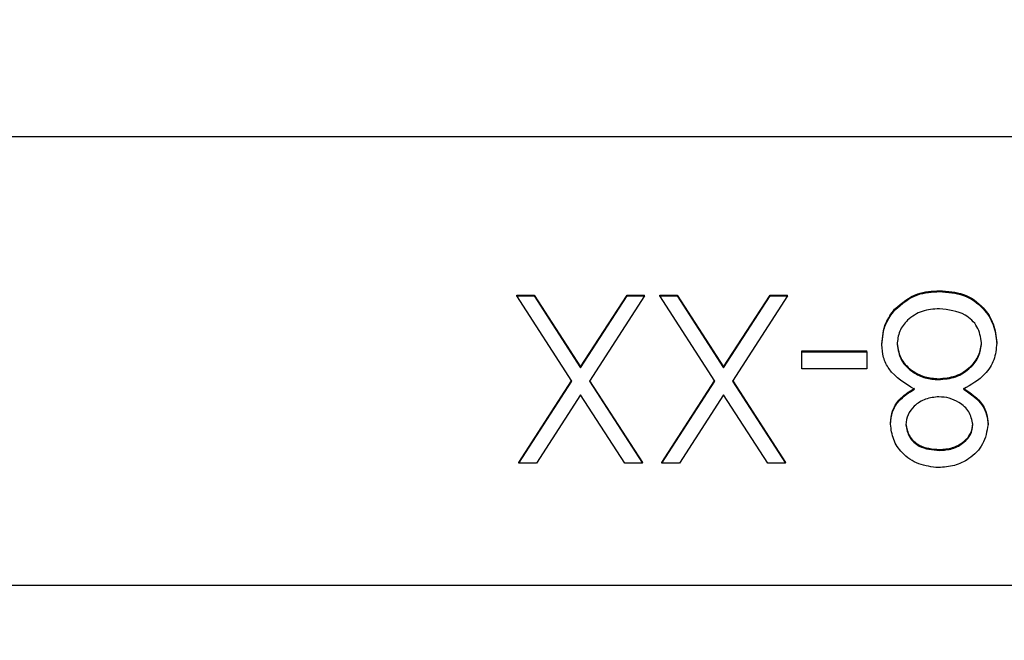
# Model space of a CAD drawing. Header units: inches. Extents: x 0.6 to 16.3, y 0.2 to 11.5.
# Tile 14 of 34: x 14.197 to 14.561, y 6.261 to 6.491. Entities that reach past the tile are written whole.
import ezdxf

# ---------------------------------------------------------------- set-up
doc = ezdxf.new("R2010")
doc.units = ezdxf.units.IN
doc.header["$MEASUREMENT"] = 0
doc.styles.add('SLDTEXTSTYLE0', font='TXT', dxfattribs={"width": 0.75})
doc.dimstyles.new('SLDDIMSTYLE3', dxfattribs={"dimtxt": 0.1377952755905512, "dimasz": 0.14, "dimexe": 0, "dimexo": 0.0625, "dimgap": 0.0344488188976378, "dimtad": 0, "dimdec": 1, "dimlfac": 2, "dimrnd": 1e-09, "dimzin": 12, "dimdsep": 46, "dimtxsty": 'SLDTEXTSTYLE0', "dimblk1": 'CLOSED', "dimblk2": 'CLOSED', "dimsah": 1, "dimcen": 0.09, "dimadec": 0, "dimazin": 3, "dimtfac": 1, "dimtdec": 1, "dimtofl": 0, "dimtmove": 0, "dimatfit": 3, "dimldrblk": 'CLOSED', "dimfxl": 0, "dimfrac": 2, "dimtolj": 1, "dimtzin": 12, "dimarcsym": 0})

# ---------------------------------------------------------------- blocks, each defined once
blk = doc.blocks.new('_Closed')
at = {"color": 0, "linetype": 'ByBlock', "lineweight": -2}
for p, q in [((-1, 0.166667), (0, 0)), ((-1, 0.166667), (-1, -0.166667)), ((0, 0), (-1, -0.166667)), ((0, 0), (-1, 0))]:
    blk.add_line(p, q, dxfattribs=at)
blk = doc.blocks.new('_D_8')
at = {"color": 7, "linetype": 'Continuous', "lineweight": 0}
for p, q in [((12.87991567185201, 8.777450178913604), (12.83793117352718, 8.777450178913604)), ((12.83793117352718, 8.777450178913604), (12.83793117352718, 8.5587001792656)), ((13.18536186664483, 8.7774501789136), (13.22734636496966, 8.7774501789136)), ((13.22734636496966, 8.7774501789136), (13.22734636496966, 8.558700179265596)), ((10.83717526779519, 6.387575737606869), (10.83717526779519, 8.618356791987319)), ((15.08536243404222, 5.870033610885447), (15.08536243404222, 8.618356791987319)), ((10.83717526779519, 8.578986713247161), (12.71711221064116, 8.578986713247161)), ((15.08536243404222, 8.578986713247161), (13.34816533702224, 8.578986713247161)), ((12.83793117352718, 8.5587001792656), (12.879915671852, 8.5587001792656)), ((13.22734636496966, 8.558700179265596), (13.18536186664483, 8.558700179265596))]:
    blk.add_line(p, q, dxfattribs=at)
at = {"color": 7, "linetype": 'Continuous', "lineweight": 18, "xscale": 0.14, "yscale": 0.14, "rotation": 180.0000000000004}
blk.add_blockref('_Closed', (10.83717526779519, 8.578986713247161, -0.2228205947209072), dxfattribs=at)
at = {"color": 7, "linetype": 'Continuous', "lineweight": 18, "xscale": 0.14, "yscale": 0.14}
blk.add_blockref('_Closed', (15.08536243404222, 8.578986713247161, -0.2228205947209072), dxfattribs=at)
at = {"color": 7, "linetype": 'Continuous', "lineweight": 18, "char_height": 0.1377952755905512, "attachment_point": 1, "style": 'SLDTEXTSTYLE0'}
for s, insert in [('216', (12.87991567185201, 8.736327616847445)), ('8.5', (12.9053695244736, 8.53016102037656))]:
    blk.add_mtext(s, dxfattribs=dict(at, insert=insert))

msp = doc.modelspace()

# ---------------------------------------------------------------- linework, layer by layer
at = {"color": 7, "linetype": 'Continuous', "lineweight": 25}
for p, q in [((14.85023869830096, 6.447375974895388), (14.1126787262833, 6.447375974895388)), ((14.53733725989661, 6.390091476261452), (14.53733725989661, 6.390434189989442)), ((14.38099961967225, 6.388846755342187), (14.38747247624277, 6.388846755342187)), ((14.38099961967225, 6.388504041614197), (14.38099961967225, 6.388846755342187)), ((14.40139475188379, 6.356928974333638), (14.38099961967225, 6.388504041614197)), ((14.38099961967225, 6.388504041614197), (14.38747247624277, 6.388504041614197)), ((14.38747247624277, 6.388846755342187), (14.40463744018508, 6.362282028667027)), ((14.38747247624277, 6.388504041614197), (14.38747247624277, 6.388846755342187)), ((14.38747247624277, 6.388504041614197), (14.40463744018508, 6.361939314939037)), ((14.40463744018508, 6.362282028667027), (14.42180240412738, 6.388846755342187)), ((14.40463744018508, 6.361939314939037), (14.42180240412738, 6.388504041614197)), ((14.42827526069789, 6.388504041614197), (14.40786760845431, 6.356928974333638)), ((14.42180240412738, 6.388846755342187), (14.42827526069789, 6.388846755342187)), ((14.42180240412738, 6.388504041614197), (14.42180240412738, 6.388846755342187)), ((14.42180240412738, 6.388504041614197), (14.42827526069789, 6.388504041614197)), ((14.42827526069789, 6.388504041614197), (14.42827526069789, 6.388846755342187)), ((14.43388423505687, 6.388846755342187), (14.44035709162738, 6.388846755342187)), ((14.43388423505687, 6.388504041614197), (14.43388423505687, 6.388846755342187)), ((14.45427936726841, 6.356928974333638), (14.43388423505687, 6.388504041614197)), ((14.43388423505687, 6.388504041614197), (14.44035709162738, 6.388504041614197)), ((14.44035709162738, 6.388846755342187), (14.45752205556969, 6.362282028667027)), ((14.44035709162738, 6.388504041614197), (14.44035709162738, 6.388846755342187)), ((14.44035709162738, 6.388504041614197), (14.45752205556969, 6.361939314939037)), ((14.45752205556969, 6.362282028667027), (14.474687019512, 6.388846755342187)), ((14.45752205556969, 6.361939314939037), (14.474687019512, 6.388504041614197)), ((14.48115987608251, 6.388504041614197), (14.46075222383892, 6.356928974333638)), ((14.474687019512, 6.388846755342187), (14.48115987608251, 6.388846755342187)), ((14.474687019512, 6.388504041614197), (14.474687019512, 6.388846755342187)), ((14.474687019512, 6.388504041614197), (14.48115987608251, 6.388504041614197)), ((14.48115987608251, 6.388504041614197), (14.48115987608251, 6.388846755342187)), ((14.52074821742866, 6.383295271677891), (14.52074821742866, 6.383637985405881)), ((14.51601564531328, 6.370471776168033), (14.51601564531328, 6.370814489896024)), ((14.55848359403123, 6.370980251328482), (14.55848359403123, 6.371322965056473)), ((14.48636820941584, 6.368210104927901), (14.51040667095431, 6.368210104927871)), ((14.48636820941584, 6.36786739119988), (14.48636820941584, 6.368210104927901)), ((14.48636820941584, 6.36151765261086), (14.48636820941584, 6.36786739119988)), ((14.48636820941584, 6.36786739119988), (14.51040667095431, 6.36786739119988)), ((14.51040667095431, 6.36786739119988), (14.51040667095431, 6.368210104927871)), ((14.51040667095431, 6.36786739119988), (14.51040667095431, 6.36151765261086)), ((14.40463744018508, 6.361939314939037), (14.40463744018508, 6.362282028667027)), ((14.45752205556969, 6.361939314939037), (14.45752205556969, 6.362282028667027)), ((14.51040667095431, 6.36151765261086), (14.48636820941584, 6.36151765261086)), ((14.38180090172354, 6.326936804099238), (14.40128406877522, 6.357100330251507)), ((14.38180090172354, 6.326594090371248), (14.40139475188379, 6.356928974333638)), ((14.40786760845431, 6.356928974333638), (14.42747397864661, 6.326594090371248)), ((14.40797836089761, 6.35710033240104), (14.42747397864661, 6.326936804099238)), ((14.43468551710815, 6.326936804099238), (14.45416868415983, 6.357100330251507)), ((14.43468551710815, 6.326594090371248), (14.45427936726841, 6.356928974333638)), ((14.46075222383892, 6.356928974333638), (14.48035859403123, 6.326594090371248)), ((14.46086297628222, 6.35710033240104), (14.48035859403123, 6.326936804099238)), ((14.53691157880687, 6.357549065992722), (14.53691157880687, 6.357891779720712)), ((14.40463744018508, 6.351918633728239), (14.38827375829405, 6.326594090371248)), ((14.4210011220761, 6.326594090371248), (14.40463744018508, 6.351918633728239)), ((14.45752205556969, 6.351918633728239), (14.44115837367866, 6.326594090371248)), ((14.47388573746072, 6.326594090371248), (14.45752205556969, 6.351918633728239)), ((14.51922077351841, 6.341067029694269), (14.51922077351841, 6.341409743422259)), ((14.5552784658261, 6.340893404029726), (14.5552784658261, 6.341236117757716)), ((14.53727465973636, 6.331356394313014), (14.53727465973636, 6.331699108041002)), ((14.38180090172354, 6.326594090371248), (14.38180090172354, 6.326936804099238)), ((14.38827375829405, 6.326594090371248), (14.38180090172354, 6.326594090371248)), ((14.42747397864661, 6.326594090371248), (14.4210011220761, 6.326594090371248)), ((14.42747397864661, 6.326594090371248), (14.42747397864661, 6.326936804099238)), ((14.43468551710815, 6.326594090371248), (14.43468551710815, 6.326936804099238)), ((14.44115837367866, 6.326594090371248), (14.43468551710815, 6.326594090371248)), ((14.48035859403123, 6.326594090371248), (14.47388573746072, 6.326594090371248)), ((14.48035859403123, 6.326594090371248), (14.48035859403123, 6.326936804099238)), ((14.11852005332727, 6.28158045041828), (14.85614960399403, 6.28158045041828))]:
    msp.add_line(p, q, dxfattribs=at)
for points, knots in [([(14.52074821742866, 6.383637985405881), (14.52344363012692, 6.385906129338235), (14.52827621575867, 6.389972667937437), (14.53455882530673, 6.390292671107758), (14.53733725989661, 6.390434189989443)], [0, 0, 0, 0, 0.5577578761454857, 1, 1, 1, 1]), ([(14.52074821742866, 6.383295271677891), (14.52344363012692, 6.385563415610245), (14.52827621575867, 6.389629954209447), (14.53455882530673, 6.389949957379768), (14.53733725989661, 6.390091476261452)], [0, 0, 0, 0, 0.557757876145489, 0.9999999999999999, 0.9999999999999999, 0.9999999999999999, 0.9999999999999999]), ([(14.53733725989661, 6.390434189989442), (14.5403621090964, 6.390246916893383), (14.54639217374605, 6.389873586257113), (14.55343152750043, 6.384851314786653), (14.55768513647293, 6.37831580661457), (14.55821758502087, 6.373652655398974), (14.55848359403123, 6.371322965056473)], [0, 0, 0, 0, 0.2805339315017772, 0.5592469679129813, 0.7798016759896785, 0.9999999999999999, 0.9999999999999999, 0.9999999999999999, 0.9999999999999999]), ([(14.53733725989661, 6.390091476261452), (14.5403621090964, 6.389904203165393), (14.54639217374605, 6.389530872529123), (14.55343152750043, 6.384508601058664), (14.55768513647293, 6.37797309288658), (14.55821758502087, 6.373309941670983), (14.55848359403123, 6.370980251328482)], [0, 0, 0, 0, 0.2805339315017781, 0.5592469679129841, 0.779801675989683, 1, 1, 1, 1]), ([(14.51601564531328, 6.370814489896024), (14.5162658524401, 6.373449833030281), (14.51671318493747, 6.37816142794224), (14.51951399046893, 6.381962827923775), (14.52074821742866, 6.383637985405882)], [0, 0, 0, 0, 0.5593314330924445, 1, 1, 1, 1]), ([(14.51601564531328, 6.370471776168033), (14.5162658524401, 6.37310711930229), (14.51671318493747, 6.37781871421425), (14.51951399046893, 6.381620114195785), (14.52074821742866, 6.383295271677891)], [0, 0, 0, 0, 0.5593314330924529, 1, 1, 1, 1]), ([(14.53727465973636, 6.383741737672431), (14.53511958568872, 6.383601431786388), (14.53081888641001, 6.383321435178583), (14.52564286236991, 6.380050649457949), (14.5222311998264, 6.375590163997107), (14.52182669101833, 6.372251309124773), (14.52162461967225, 6.370583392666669)], [0, 0, 0, 0, 0.2806301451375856, 0.5600298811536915, 0.7802140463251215, 1, 1, 1, 1]), ([(14.55287461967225, 6.371166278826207), (14.55252355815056, 6.373232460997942), (14.55182084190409, 6.377368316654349), (14.54602983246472, 6.382802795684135), (14.54059438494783, 6.383385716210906), (14.53727465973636, 6.383741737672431)], [0, 0, 0, 0, 0.2798443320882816, 0.5601615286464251, 1, 1, 1, 1]), ([(14.52162461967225, 6.370926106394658), (14.52199267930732, 6.368871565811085), (14.52273131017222, 6.364748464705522), (14.52715286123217, 6.360647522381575), (14.53198151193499, 6.35824116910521), (14.53526773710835, 6.358008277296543), (14.53691157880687, 6.357891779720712)], [0, 0, 0, 0, 0.2782972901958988, 0.5584936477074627, 0.7791488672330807, 1, 1, 1, 1]), ([(14.53691157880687, 6.357891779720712), (14.53910750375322, 6.358078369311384), (14.54349577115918, 6.358451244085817), (14.54868246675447, 6.361900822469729), (14.5522367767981, 6.366394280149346), (14.55266216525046, 6.369805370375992), (14.55287461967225, 6.371508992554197)], [0, 0, 0, 0, 0.2802794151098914, 0.5601015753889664, 0.7802987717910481, 1, 1, 1, 1]), ([(14.53691157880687, 6.357549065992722), (14.53910750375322, 6.357735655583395), (14.54349577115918, 6.358108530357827), (14.54868246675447, 6.361558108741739), (14.5522367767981, 6.366051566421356), (14.55266216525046, 6.369462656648), (14.55287461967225, 6.371166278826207)], [0, 0, 0, 0, 0.2802794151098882, 0.5601015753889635, 0.7802987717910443, 1, 1, 1, 1]), ([(14.55848359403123, 6.370980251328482), (14.55827684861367, 6.368912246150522), (14.55786343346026, 6.364776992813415), (14.55368147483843, 6.358347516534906), (14.54900810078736, 6.355658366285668), (14.54615136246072, 6.354014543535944)], [0, 0, 0, 0, 0.2799864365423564, 0.5598703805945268, 1, 1, 1, 1]), ([(14.52809747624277, 6.354014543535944), (14.52455077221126, 6.356137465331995), (14.51960107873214, 6.359100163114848), (14.51637980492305, 6.365732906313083), (14.51613704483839, 6.368891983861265), (14.51601564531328, 6.370471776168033)], [0, 0, 0, 0, 0.5582605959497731, 0.7790948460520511, 1, 1, 1, 1]), ([(14.52162461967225, 6.370583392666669), (14.52199267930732, 6.368528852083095), (14.52273131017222, 6.36440575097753), (14.52715286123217, 6.360304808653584), (14.53198151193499, 6.35789845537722), (14.53526773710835, 6.357665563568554), (14.53691157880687, 6.357549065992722)], [0, 0, 0, 0, 0.2782972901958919, 0.5584936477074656, 0.7791488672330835, 1, 1, 1, 1]), ([(14.51922077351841, 6.341409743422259), (14.51936054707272, 6.342953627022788), (14.51964007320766, 6.346041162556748), (14.52261724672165, 6.350910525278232), (14.52601927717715, 6.353050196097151), (14.52809747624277, 6.354357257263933)], [0, 0, 0, 0, 0.28015512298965, 0.5602682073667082, 1, 1, 1, 1]), ([(14.51922077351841, 6.341067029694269), (14.51936054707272, 6.342610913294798), (14.51964007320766, 6.345698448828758), (14.52261724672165, 6.350567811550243), (14.52601927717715, 6.35270748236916), (14.52809747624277, 6.354014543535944)], [0, 0, 0, 0, 0.2801551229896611, 0.5602682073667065, 1, 1, 1, 1]), ([(14.54615136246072, 6.354357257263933), (14.54883455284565, 6.352593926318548), (14.55258194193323, 6.350131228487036), (14.55496140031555, 6.344924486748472), (14.55517279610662, 6.34246535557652), (14.5552784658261, 6.341236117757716)], [0, 0, 0, 0, 0.5577175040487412, 0.7789177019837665, 1, 1, 1, 1]), ([(14.54615136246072, 6.354014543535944), (14.54883455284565, 6.352251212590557), (14.55258194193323, 6.349788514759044), (14.55496140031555, 6.344581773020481), (14.55517279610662, 6.34212264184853), (14.5552784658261, 6.340893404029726)], [0, 0, 0, 0, 0.5577175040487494, 0.7789177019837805, 1, 1, 1, 1]), ([(14.53704929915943, 6.351199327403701), (14.53539239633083, 6.351024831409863), (14.53207980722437, 6.350675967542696), (14.52806681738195, 6.348164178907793), (14.52543851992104, 6.344704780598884), (14.52503241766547, 6.342137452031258), (14.52482974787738, 6.34085619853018)], [0, 0, 0, 0, 0.2801676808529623, 0.560129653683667, 0.7804778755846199, 1, 1, 1, 1]), ([(14.54966949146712, 6.340980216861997), (14.54932011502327, 6.342620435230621), (14.54861786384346, 6.345917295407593), (14.54490531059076, 6.349032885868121), (14.54101169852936, 6.350913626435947), (14.53837025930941, 6.351104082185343), (14.53704929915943, 6.351199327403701)], [0, 0, 0, 0, 0.2777214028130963, 0.5582236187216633, 0.7790715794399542, 1, 1, 1, 1]), ([(14.53696165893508, 6.325006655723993), (14.53447018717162, 6.325278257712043), (14.52948905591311, 6.32582126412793), (14.52363783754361, 6.329902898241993), (14.5199410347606, 6.335255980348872), (14.51946077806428, 6.33913067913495), (14.51922077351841, 6.341067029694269)], [0, 0, 0, 0, 0.2799338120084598, 0.5596640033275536, 0.7799455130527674, 1, 1, 1, 1]), ([(14.52482974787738, 6.341198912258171), (14.52516385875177, 6.339608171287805), (14.52583435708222, 6.336415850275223), (14.53043133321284, 6.332290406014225), (14.53468059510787, 6.331923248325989), (14.53727465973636, 6.331699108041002)], [0, 0, 0, 0, 0.2789620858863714, 0.5598249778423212, 1, 1, 1, 1]), ([(14.52482974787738, 6.34085619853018), (14.52516385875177, 6.339265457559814), (14.52583435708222, 6.336073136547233), (14.53043133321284, 6.331947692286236), (14.53468059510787, 6.331580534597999), (14.53727465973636, 6.331356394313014)], [0, 0, 0, 0, 0.2789620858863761, 0.5598249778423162, 1, 1, 1, 1]), ([(14.5552784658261, 6.340893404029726), (14.5548378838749, 6.338413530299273), (14.55395544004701, 6.333446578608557), (14.54878844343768, 6.328307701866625), (14.54290511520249, 6.325478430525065), (14.53894322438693, 6.325163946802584), (14.53696165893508, 6.325006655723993)], [0, 0, 0, 0, 0.2788367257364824, 0.5584834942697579, 0.7791726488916, 1, 1, 1, 1]), ([(14.53727465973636, 6.331699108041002), (14.53891631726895, 6.331810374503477), (14.54219506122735, 6.332032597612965), (14.54623076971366, 6.334300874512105), (14.54913877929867, 6.337494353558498), (14.54949277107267, 6.340048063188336), (14.54966949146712, 6.341322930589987)], [0, 0, 0, 0, 0.2806739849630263, 0.5605664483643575, 0.7806252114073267, 1, 1, 1, 1]), ([(14.53727465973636, 6.331356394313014), (14.53891631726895, 6.331467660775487), (14.54219506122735, 6.331689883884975), (14.54623076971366, 6.333958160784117), (14.54913877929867, 6.337151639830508), (14.54949277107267, 6.339705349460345), (14.54966949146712, 6.340980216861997)], [0, 0, 0, 0, 0.2806739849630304, 0.560566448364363, 0.7806252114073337, 1, 1, 1, 1])]:
    msp.add_open_spline(points, degree=3, knots=knots, dxfattribs=at)

# ---------------------------------------------------------------- dimensions: what is measured, and where the dimension line sits
at = {"color": 7, "linetype": 'Continuous', "lineweight": 18}
dim = msp.add_linear_dim(base=(10.83717526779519, 8.578986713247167), p1=(15.08536243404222, 5.830663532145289), p2=(10.83717526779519, 6.348205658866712), dimstyle='SLDDIMSTYLE3', dxfattribs=at)
dim.commit()
dim.dimension.update_dxf_attribs({"geometry": '_D_8', "text_midpoint": (13.0326387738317, 8.578986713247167), "dimtype": 160})

doc.saveas('drawing.dxf')
